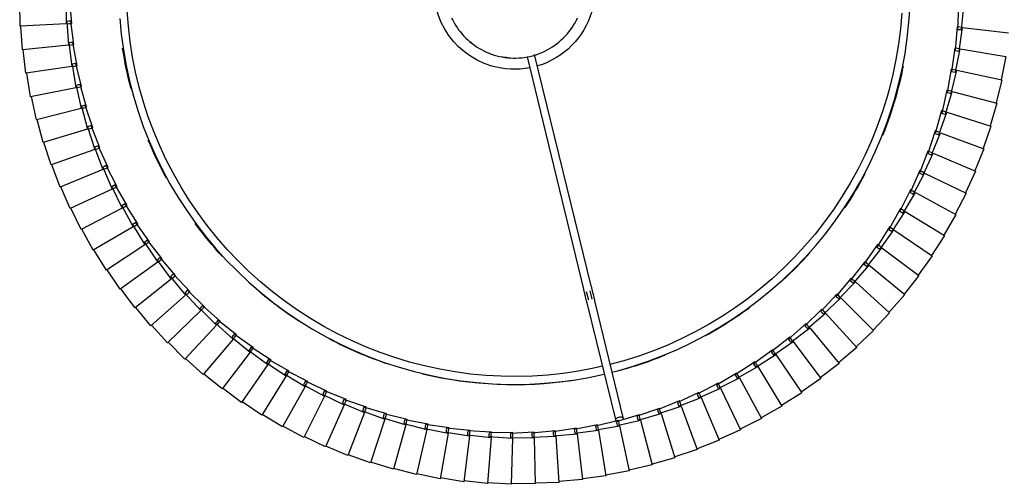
# Model space of a CAD drawing. Header units: millimetres. Extents: x 2868 to 11019, y -1415 to 7989.
# Tile 13 of 83: x 8902 to 9400, y -422 to -188. Entities that reach past the tile are written whole.
import ezdxf

# ---------------------------------------------------------------- set-up
doc = ezdxf.new("R2010")
doc.units = ezdxf.units.MM
doc.layers.add('E-LITE-EQPM', color=7, linetype='Continuous', lineweight=20)

# ---------------------------------------------------------------- blocks, each defined once
blk = doc.blocks.new('64314-7L   _Suspended_tensor - 64314-44-7L SAMBA Black_ribbon beige pendant lamp ø450-7L-575794-Planta_PDF Copy 1')
at = {"layer": 'E-LITE-EQPM', "color": 253, "lineweight": 25, "true_color": 0xaaaaaa}
for p, q in [((-622.35, 2030.48), (-634.2, 2028.57)), ((-619.4, 2007.34), (-622.35, 2030.48)), ((-610.36, 2031.43), (-622.29, 2030.09)), ((-608.52, 2008.17), (-610.36, 2031.43)), ((-598.33, 2031.8), (-610.32, 2031.03)), ((-597.62, 2008.48), (-598.33, 2031.8)), ((-586.31, 2031.59), (-598.31, 2031.4)), ((-586.71, 2008.26), (-586.31, 2031.59)), ((-574.31, 2030.81), (-586.31, 2031.19)), ((-575.83, 2007.52), (-574.31, 2030.81)), ((-562.36, 2029.44), (-574.33, 2030.41)), ((-565, 2006.26), (-562.36, 2029.44)), ((-646.12, 2026.87), (-657.74, 2023.83)), ((-640.97, 2004.11), (-646.12, 2026.87)), ((-634.28, 2028.96), (-646.02, 2026.48)), ((-630.22, 2005.98), (-634.28, 2028.96)), ((-550.49, 2027.51), (-562.39, 2029.05)), ((-554.24, 2004.48), (-550.49, 2027.51)), ((-538.72, 2025.01), (-550.54, 2027.12)), ((-543.57, 2002.19), (-538.72, 2025.01)), ((-527.09, 2021.95), (-538.8, 2024.62)), ((-669.44, 2021), (-680.71, 2016.86)), ((-662.13, 1998.84), (-669.44, 2021)), ((-657.85, 2024.21), (-669.31, 2020.62)), ((-651.61, 2001.73), (-657.85, 2024.21)), ((-533.03, 1999.39), (-527.09, 2021.95)), ((-515.62, 2018.33), (-527.19, 2021.56)), ((-680.86, 2017.23), (-691.92, 2012.55)), ((-672.49, 1995.44), (-680.86, 2017.23)), ((-522.64, 1996.08), (-515.62, 2018.33)), ((-504.34, 2014.17), (-515.73, 2017.95)), ((-692.09, 2012.91), (-702.91, 2007.71)), ((-682.68, 1991.56), (-692.09, 2012.91)), ((-512.42, 1992.28), (-504.34, 2014.17)), ((-493.27, 2009.47), (-504.47, 2013.79)), ((-502.39, 1987.99), (-493.27, 2009.47)), ((-703.09, 2008.06), (-713.65, 2002.35)), ((-692.68, 1987.18), (-703.09, 2008.06)), ((-641.97, 2003.51), (-630.22, 2005.98)), ((-631.25, 2005.42), (-619.4, 2007.34)), ((-631.12, 2004.43), (-631.25, 2005.42)), ((-619.04, 2004.57), (-631, 2003.44)), ((-630.15, 2005.6), (-629.98, 2004.61)), ((-629.98, 2004.61), (-629.73, 2003.23)), ((-620.45, 2006.83), (-608.52, 2008.17)), ((-620.37, 2005.83), (-620.45, 2006.83)), ((-620.3, 2004.84), (-620.37, 2005.83)), ((-608.3, 2005.38), (-620.3, 2004.84)), ((-619.35, 2006.95), (-619.22, 2005.95)), ((-619.22, 2005.95), (-619.04, 2004.57)), ((-609.6, 2007.71), (-597.62, 2008.48)), ((-609.57, 2006.71), (-609.6, 2007.71)), ((-609.54, 2005.71), (-609.57, 2006.71)), ((-597.53, 2005.68), (-609.54, 2005.71)), ((-608.49, 2007.78), (-608.41, 2006.78)), ((-608.41, 2006.78), (-608.3, 2005.38)), ((-598.75, 2006.07), (-598.74, 2007.07)), ((-586.76, 2005.47), (-598.75, 2006.07)), ((-598.74, 2007.07), (-598.72, 2008.07)), ((-598.72, 2008.07), (-586.71, 2008.26)), ((-597.61, 2008.09), (-597.58, 2007.08)), ((-597.58, 2007.08), (-597.53, 2005.68)), ((-587.96, 2005.92), (-587.9, 2006.91)), ((-576.01, 2004.73), (-587.96, 2005.92)), ((-587.9, 2006.91), (-587.83, 2007.91)), ((-587.83, 2007.91), (-575.83, 2007.52)), ((-586.74, 2006.86), (-586.76, 2005.47)), ((-586.72, 2007.87), (-586.74, 2006.86)), ((-577.19, 2005.24), (-577.08, 2006.23)), ((-565.31, 2003.49), (-577.19, 2005.24)), ((-577.08, 2006.23), (-576.97, 2007.22)), ((-576.97, 2007.22), (-565, 2006.26)), ((-575.92, 2006.13), (-576.01, 2004.73)), ((-575.86, 2007.13), (-575.92, 2006.13)), ((-566.47, 2004.05), (-566.31, 2005.03)), ((-566.31, 2005.03), (-566.15, 2006.02)), ((-566.15, 2006.02), (-554.24, 2004.48)), ((-565.16, 2004.87), (-565.31, 2003.49)), ((-565.04, 2005.87), (-565.16, 2004.87)), ((-482.43, 2004.24), (-493.41, 2009.1)), ((-713.86, 2002.69), (-724.13, 1996.48)), ((-702.45, 1982.34), (-713.86, 2002.69)), ((-663.07, 1998.14), (-651.61, 2001.73)), ((-652.58, 2001.07), (-640.97, 2004.11)), ((-652.36, 2000.1), (-652.58, 2001.07)), ((-652.14, 1999.13), (-652.36, 2000.1)), ((-640.35, 2001.39), (-652.14, 1999.13)), ((-651.51, 2001.36), (-651.24, 2000.38)), ((-651.24, 2000.38), (-650.86, 1999.04)), ((-641.79, 2002.52), (-641.97, 2003.51)), ((-641.62, 2001.54), (-641.79, 2002.52)), ((-629.73, 2003.23), (-641.62, 2001.54)), ((-640.88, 2003.73), (-640.66, 2002.75)), ((-640.66, 2002.75), (-640.35, 2001.39)), ((-631, 2003.44), (-631.12, 2004.43)), ((-554.69, 2001.72), (-566.47, 2004.05)), ((-560.06, 1940), (-545.54, 1999.66)), ((-555.81, 2002.34), (-555.6, 2003.32)), ((-544.15, 1999.46), (-555.81, 2002.34)), ((-555.6, 2003.32), (-555.39, 2004.29)), ((-555.39, 2004.29), (-543.57, 2002.19)), ((-554.46, 2003.1), (-554.69, 2001.72)), ((-554.3, 2004.1), (-554.46, 2003.1)), ((-545.25, 2000.13), (-544.99, 2001.09)), ((-533.74, 1996.68), (-545.25, 2000.13)), ((-544.99, 2001.09), (-544.74, 2002.06)), ((-544.74, 2002.06), (-533.03, 1999.39)), ((-543.86, 2000.82), (-544.15, 1999.46)), ((-543.65, 2001.81), (-543.86, 2000.82)), ((-492.57, 1983.23), (-482.43, 2004.24)), ((-471.86, 1998.5), (-482.6, 2003.88)), ((-724.35, 1996.81), (-734.31, 1990.11)), ((-711.97, 1977.03), (-724.35, 1996.81)), ((-683.55, 1990.77), (-672.49, 1995.44)), ((-673.4, 1994.7), (-662.13, 1998.84)), ((-673.08, 1993.75), (-673.4, 1994.7)), ((-661.25, 1996.18), (-672.77, 1992.8)), ((-672.35, 1995.08), (-671.99, 1994.14)), ((-662.8, 1997.17), (-663.07, 1998.14)), ((-662.53, 1996.21), (-662.8, 1997.17)), ((-650.86, 1999.04), (-662.53, 1996.21)), ((-662, 1998.47), (-661.69, 1997.51)), ((-661.69, 1997.51), (-661.25, 1996.18)), ((-541.65, 1998.71), (-556.18, 1939.05)), ((-534.8, 1997.41), (-534.5, 1998.36)), ((-523.48, 1993.42), (-534.8, 1997.41)), ((-534.5, 1998.36), (-534.2, 1999.31)), ((-534.2, 1999.31), (-522.64, 1996.08)), ((-533.39, 1998.03), (-533.74, 1996.68)), ((-533.13, 1999.01), (-533.39, 1998.03)), ((-524.5, 1994.19), (-524.16, 1995.12)), ((-524.16, 1995.12), (-523.81, 1996.06)), ((-523.81, 1996.06), (-512.42, 1992.28)), ((-523.06, 1994.75), (-523.48, 1993.42)), ((-522.76, 1995.71), (-523.06, 1994.75)), ((-483, 1978), (-471.86, 1998.5)), ((-461.58, 1992.26), (-472.05, 1998.15)), ((-734.54, 1990.43), (-744.17, 1983.26)), ((-721.23, 1971.27), (-734.54, 1990.43)), ((-693.5, 1986.36), (-682.68, 1991.56)), ((-683.19, 1989.84), (-683.55, 1990.77)), ((-682.83, 1988.91), (-683.19, 1989.84)), ((-671.49, 1992.84), (-682.83, 1988.91)), ((-682.53, 1991.2), (-682.12, 1990.28)), ((-682.12, 1990.28), (-681.56, 1989)), ((-672.77, 1992.8), (-673.08, 1993.75)), ((-671.99, 1994.14), (-671.49, 1992.84)), ((-513.38, 1989.66), (-524.5, 1994.19)), ((-514.37, 1990.48), (-513.98, 1991.4)), ((-503.48, 1985.42), (-514.37, 1990.48)), ((-513.98, 1991.4), (-513.59, 1992.32)), ((-513.59, 1992.32), (-502.39, 1987.99)), ((-512.9, 1990.97), (-513.38, 1989.66)), ((-512.55, 1991.91), (-512.9, 1990.97)), ((-473.69, 1972.32), (-461.58, 1992.26)), ((-451.61, 1985.54), (-461.78, 1991.92)), ((-703.23, 1981.47), (-692.68, 1987.18)), ((-691.43, 1984.68), (-702.34, 1979.68)), ((-693.1, 1985.44), (-693.5, 1986.36)), ((-692.7, 1984.53), (-693.1, 1985.44)), ((-681.56, 1989), (-692.7, 1984.53)), ((-692.5, 1986.84), (-692.05, 1985.93)), ((-692.05, 1985.93), (-691.43, 1984.68)), ((-504.42, 1986.29), (-503.99, 1987.19)), ((-493.79, 1980.71), (-504.42, 1986.29)), ((-503.99, 1987.19), (-503.55, 1988.08)), ((-503.55, 1988.08), (-492.57, 1983.23)), ((-502.93, 1986.71), (-503.48, 1985.42)), ((-502.54, 1987.63), (-502.93, 1986.71)), ((-464.67, 1966.19), (-451.61, 1985.54)), ((-441.98, 1978.34), (-451.83, 1985.2)), ((-744.42, 1983.57), (-753.7, 1975.95)), ((-730.21, 1965.07), (-744.42, 1983.57)), ((-712.72, 1976.12), (-702.45, 1982.34)), ((-701.08, 1979.9), (-711.74, 1974.38)), ((-702.79, 1980.58), (-703.23, 1981.47)), ((-702.34, 1979.68), (-702.79, 1980.58)), ((-702.26, 1982), (-701.76, 1981.12)), ((-701.76, 1981.12), (-701.08, 1979.9)), ((-494.69, 1981.62), (-494.21, 1982.5)), ((-484.34, 1975.54), (-494.69, 1981.62)), ((-494.21, 1982.5), (-493.74, 1983.38)), ((-493.18, 1981.97), (-493.79, 1980.71)), ((-493.74, 1983.38), (-483, 1978)), ((-492.74, 1982.88), (-493.18, 1981.97)), ((-492.57, 1983.23), (-492.59, 1983.19)), ((-753.96, 1976.25), (-762.86, 1968.18)), ((-738.87, 1958.44), (-753.96, 1976.25)), ((-721.94, 1970.33), (-711.97, 1977.03)), ((-710.49, 1974.66), (-720.88, 1968.63)), ((-712.23, 1975.25), (-712.72, 1976.12)), ((-711.74, 1974.38), (-712.23, 1975.25)), ((-711.77, 1976.7), (-711.23, 1975.84)), ((-711.23, 1975.84), (-710.49, 1974.66)), ((-485.19, 1976.5), (-484.67, 1977.35)), ((-475.14, 1969.93), (-485.19, 1976.5)), ((-484.67, 1977.35), (-484.16, 1978.2)), ((-483.67, 1976.77), (-484.34, 1975.54)), ((-484.16, 1978.2), (-473.69, 1972.32)), ((-483.19, 1977.66), (-483.67, 1976.77)), ((-455.94, 1959.65), (-441.98, 1978.34)), ((-432.7, 1970.69), (-442.21, 1978.01)), ((-730.86, 1964.09), (-721.23, 1971.27)), ((-721.41, 1969.48), (-721.94, 1970.33)), ((-721.01, 1970.95), (-720.44, 1970.12)), ((-720.44, 1970.12), (-719.64, 1968.97)), ((-475.95, 1970.92), (-475.39, 1971.75)), ((-466.23, 1963.88), (-475.95, 1970.92)), ((-475.39, 1971.75), (-474.84, 1972.58)), ((-474.42, 1971.12), (-475.14, 1969.93)), ((-474.84, 1972.58), (-464.67, 1966.19)), ((-473.89, 1971.98), (-474.42, 1971.12)), ((-447.55, 1952.68), (-432.7, 1970.69)), ((-423.8, 1962.6), (-432.95, 1970.37)), ((-763.14, 1968.47), (-771.63, 1959.99)), ((-747.21, 1951.41), (-763.14, 1968.47)), ((-739.48, 1957.44), (-730.21, 1965.07)), ((-729.97, 1964.76), (-729.36, 1963.96)), ((-719.64, 1968.97), (-729.73, 1962.46)), ((-720.88, 1968.63), (-721.41, 1969.48)), ((-466.99, 1964.91), (-466.39, 1965.71)), ((-457.62, 1957.41), (-466.99, 1964.91)), ((-466.39, 1965.71), (-465.8, 1966.51)), ((-465.45, 1965.04), (-466.23, 1963.88)), ((-465.8, 1966.51), (-455.94, 1959.65)), ((-464.88, 1965.87), (-465.45, 1965.04)), ((-771.93, 1960.26), (-780.01, 1951.38)), ((-755.2, 1943.99), (-771.93, 1960.26)), ((-728.51, 1962.85), (-738.27, 1955.86)), ((-730.29, 1963.27), (-730.86, 1964.09)), ((-729.73, 1962.46), (-730.29, 1963.27)), ((-729.36, 1963.96), (-728.51, 1962.85)), ((-457.69, 1959.24), (-457.06, 1960.01)), ((-457.06, 1960.01), (-447.55, 1952.68)), ((-439.49, 1945.33), (-423.8, 1962.6)), ((-415.3, 1954.09), (-424.06, 1962.3)), ((-747.77, 1950.38), (-738.87, 1958.44)), ((-737.07, 1956.31), (-746.48, 1948.86)), ((-738.87, 1956.65), (-739.48, 1957.44)), ((-738.27, 1955.86), (-738.87, 1956.65)), ((-738.62, 1958.15), (-737.97, 1957.38)), ((-737.97, 1957.38), (-737.07, 1956.31)), ((-458.33, 1958.47), (-457.69, 1959.24)), ((-449.32, 1950.53), (-458.33, 1958.47)), ((-456.78, 1958.53), (-457.62, 1957.41)), ((-456.18, 1959.33), (-456.78, 1958.53)), ((-780.31, 1951.64), (-787.96, 1942.39)), ((-762.83, 1936.19), (-780.31, 1951.64)), ((-755.71, 1942.93), (-747.21, 1951.41)), ((-747.13, 1949.62), (-747.77, 1950.38)), ((-746.95, 1951.13), (-746.26, 1950.39)), ((-746.26, 1950.39), (-745.31, 1949.37)), ((-449.98, 1951.63), (-449.31, 1952.37)), ((-441.37, 1943.26), (-449.98, 1951.63)), ((-448.43, 1951.61), (-449.32, 1950.53)), ((-449.31, 1952.37), (-448.64, 1953.11)), ((-448.64, 1953.11), (-439.49, 1945.33)), ((-447.79, 1952.38), (-448.43, 1951.61)), ((-431.8, 1937.6), (-415.3, 1954.09)), ((-407.21, 1945.18), (-415.57, 1953.8)), ((-745.31, 1949.37), (-754.35, 1941.47)), ((-746.48, 1948.86), (-747.13, 1949.62)), ((-441.98, 1944.39), (-441.27, 1945.1)), ((-441.27, 1945.1), (-440.57, 1945.8)), ((-440.57, 1945.8), (-431.8, 1937.6)), ((-439.75, 1945.04), (-440.43, 1944.3)), ((-424.49, 1929.5), (-407.21, 1945.18)), ((-399.57, 1935.9), (-407.5, 1944.91)), ((-788.28, 1942.63), (-795.47, 1933.02)), ((-770.07, 1928.03), (-788.28, 1942.63)), ((-763.29, 1935.11), (-755.2, 1943.99)), ((-753.2, 1942.04), (-761.86, 1933.72)), ((-755.03, 1942.2), (-755.71, 1942.93)), ((-754.35, 1941.47), (-755.03, 1942.2)), ((-754.93, 1943.72), (-754.2, 1943.01)), ((-754.2, 1943.01), (-753.2, 1942.04)), ((-433.78, 1935.62), (-441.98, 1944.39)), ((-440.43, 1944.3), (-441.37, 1943.26)), ((-770.48, 1926.93), (-762.83, 1936.19)), ((-762.57, 1934.41), (-763.29, 1935.11)), ((-762.54, 1935.93), (-761.78, 1935.27)), ((-761.78, 1935.27), (-760.74, 1934.34)), ((-560.4, 1934.39), (-559.37, 1938.61)), ((-557.41, 1938.19), (-558.46, 1933.92)), ((-434.33, 1936.78), (-433.59, 1937.45)), ((-426.56, 1927.62), (-434.33, 1936.78)), ((-432.79, 1936.61), (-433.78, 1935.62)), ((-433.59, 1937.45), (-432.85, 1938.12)), ((-432.85, 1938.12), (-424.49, 1929.5)), ((-432.08, 1937.32), (-432.79, 1936.61)), ((-417.58, 1921.07), (-399.57, 1935.9)), ((-392.37, 1926.26), (-399.87, 1935.64)), ((-795.8, 1933.24), (-802.52, 1923.3)), ((-776.91, 1919.54), (-795.8, 1933.24)), ((-760.74, 1934.34), (-768.98, 1925.61)), ((-761.86, 1933.72), (-762.57, 1934.41)), ((-590.35, 1815.64), (-561.74, 1933.13)), ((-557.85, 1932.18), (-586.51, 1814.5)), ((-426.28, 1929.44), (-425.51, 1930.07)), ((-425.51, 1930.07), (-417.58, 1921.07)), ((-777.27, 1918.42), (-770.07, 1928.03)), ((-767.89, 1926.29), (-775.71, 1917.17)), ((-769.73, 1926.27), (-770.48, 1926.93)), ((-769.77, 1927.79), (-768.98, 1927.16)), ((-768.98, 1925.61), (-769.73, 1926.27)), ((-768.98, 1927.16), (-767.89, 1926.29)), ((-427.05, 1928.81), (-426.28, 1929.44)), ((-419.73, 1919.29), (-427.05, 1928.81)), ((-425.52, 1928.56), (-426.56, 1927.62)), ((-424.78, 1929.24), (-425.52, 1928.56)), ((-411.07, 1912.31), (-392.37, 1926.26)), ((-385.65, 1916.29), (-392.69, 1926.02)), ((-802.86, 1923.51), (-809.1, 1913.25)), ((-783.34, 1910.73), (-802.86, 1923.51)), ((-420.17, 1920.49), (-419.37, 1921.09)), ((-413.31, 1910.64), (-420.17, 1920.49)), ((-418.65, 1920.18), (-419.73, 1919.29)), ((-419.37, 1921.09), (-418.57, 1921.69)), ((-417.88, 1920.82), (-418.65, 1920.18)), ((-418.57, 1921.69), (-411.07, 1912.31)), ((-783.64, 1909.59), (-776.91, 1919.54)), ((-774.65, 1917.9), (-782.02, 1908.42)), ((-776.49, 1917.8), (-777.27, 1918.42)), ((-776.6, 1919.31), (-775.78, 1918.72)), ((-775.71, 1917.17), (-776.49, 1917.8)), ((-775.78, 1918.72), (-774.65, 1917.9)), ((-405, 1903.25), (-385.65, 1916.29)), ((-379.42, 1906), (-385.98, 1916.06)), ((-809.45, 1913.45), (-815.19, 1902.9)), ((-789.34, 1901.62), (-809.45, 1913.45)), ((-789.58, 1900.47), (-783.34, 1910.73)), ((-783.02, 1910.52), (-782.17, 1909.96)), ((-413.69, 1911.86), (-412.86, 1912.42)), ((-407.32, 1901.69), (-413.69, 1911.86)), ((-412.19, 1911.47), (-413.31, 1910.64)), ((-412.86, 1912.42), (-412.04, 1912.98)), ((-411.39, 1912.08), (-412.19, 1911.47)), ((-412.04, 1912.98), (-405, 1903.25)), ((-781, 1909.2), (-787.91, 1899.38)), ((-782.83, 1909.01), (-783.64, 1909.59)), ((-782.02, 1908.42), (-782.83, 1909.01)), ((-782.17, 1909.96), (-781, 1909.2)), ((-399.37, 1893.91), (-379.42, 1906)), ((-373.68, 1895.43), (-379.75, 1905.79)), ((-815.55, 1903.08), (-820.77, 1892.27)), ((-794.89, 1892.23), (-815.55, 1903.08)), ((-795.08, 1891.07), (-789.34, 1901.62)), ((-786.93, 1900.2), (-793.36, 1890.06)), ((-788.75, 1899.92), (-789.58, 1900.47)), ((-789, 1901.42), (-788.13, 1900.91)), ((-788.13, 1900.91), (-786.93, 1900.2)), ((-407.64, 1902.93), (-406.78, 1903.45)), ((-401.76, 1892.46), (-407.64, 1902.93)), ((-406.16, 1902.47), (-407.32, 1901.69)), ((-406.78, 1903.45), (-405.93, 1903.96)), ((-405.32, 1903.03), (-406.16, 1902.47)), ((-405.93, 1903.96), (-399.37, 1893.91)), ((-787.91, 1899.38), (-788.75, 1899.92)), ((-394.19, 1884.31), (-373.68, 1895.43)), ((-368.46, 1884.6), (-374.03, 1895.23)), ((-821.14, 1892.43), (-825.84, 1881.38)), ((-799.98, 1882.59), (-821.14, 1892.43)), ((-800.12, 1881.42), (-794.89, 1892.23)), ((-792.42, 1890.93), (-798.35, 1880.49)), ((-794.22, 1890.57), (-795.08, 1891.07)), ((-794.55, 1892.05), (-793.65, 1891.58)), ((-793.36, 1890.06), (-794.22, 1890.57)), ((-793.65, 1891.58), (-792.42, 1890.93)), ((-402.02, 1893.71), (-401.14, 1894.19)), ((-396.65, 1882.98), (-402.02, 1893.71)), ((-400.56, 1893.18), (-401.76, 1892.46)), ((-401.14, 1894.19), (-400.26, 1894.67)), ((-399.7, 1893.71), (-400.56, 1893.18)), ((-400.26, 1894.67), (-394.19, 1884.31)), ((-395.95, 1884.67), (-395.05, 1885.11)), ((-395.05, 1885.11), (-389.48, 1874.47)), ((-826.21, 1881.53), (-830.38, 1870.27)), ((-804.61, 1872.71), (-826.21, 1881.53)), ((-804.69, 1871.54), (-799.98, 1882.59)), ((-797.45, 1881.41), (-802.88, 1870.7)), ((-799.23, 1880.96), (-800.12, 1881.42)), ((-799.63, 1882.42), (-798.72, 1882)), ((-798.35, 1880.49), (-799.23, 1880.96)), ((-798.72, 1882), (-797.45, 1881.41)), ((-396.85, 1884.24), (-395.95, 1884.67)), ((-392, 1873.26), (-396.85, 1884.24)), ((-395.42, 1883.64), (-396.65, 1882.98)), ((-394.53, 1884.12), (-395.42, 1883.64)), ((-389.48, 1874.47), (-368.46, 1884.6)), ((-363.77, 1873.52), (-368.82, 1884.42)), ((-391.22, 1874.92), (-390.3, 1875.31)), ((-390.3, 1875.31), (-385.25, 1864.42)), ((-830.76, 1870.39), (-834.38, 1858.94)), ((-808.76, 1862.62), (-830.76, 1870.39)), ((-808.78, 1861.45), (-804.61, 1872.71)), ((-802.02, 1871.65), (-806.93, 1860.69)), ((-803.78, 1871.12), (-804.69, 1871.54)), ((-804.25, 1872.56), (-803.32, 1872.18)), ((-802.88, 1870.7), (-803.78, 1871.12)), ((-803.32, 1872.18), (-802.02, 1871.65)), ((-392.14, 1874.53), (-391.22, 1874.92)), ((-387.82, 1863.33), (-392.14, 1874.53)), ((-390.74, 1873.86), (-392, 1873.26)), ((-389.83, 1874.3), (-390.74, 1873.86)), ((-385.25, 1864.42), (-363.77, 1873.52)), ((-359.61, 1862.24), (-364.13, 1873.36)), ((-386.96, 1864.95), (-386.03, 1865.3)), ((-386.03, 1865.3), (-381.51, 1854.17)), ((-812.38, 1851.17), (-808.76, 1862.62)), ((-806.12, 1861.69), (-810.5, 1850.51)), ((-807.85, 1861.07), (-808.78, 1861.45)), ((-808.39, 1862.49), (-807.44, 1862.15)), ((-806.93, 1860.69), (-807.85, 1861.07)), ((-807.44, 1862.15), (-806.12, 1861.69)), ((-387.9, 1864.61), (-386.96, 1864.95)), ((-384.13, 1853.21), (-387.9, 1864.61)), ((-386.54, 1863.87), (-387.82, 1863.33)), ((-385.61, 1864.27), (-386.54, 1863.87)), ((-381.51, 1854.17), (-359.61, 1862.24)), ((-356, 1850.76), (-359.98, 1862.09)), ((-834.76, 1859.05), (-837.83, 1847.44)), ((-812.41, 1852.34), (-834.76, 1859.05)), ((-815.48, 1840.74), (-812.41, 1852.34)), ((-809.74, 1851.54), (-813.57, 1840.16)), ((-811.44, 1850.84), (-812.38, 1851.17)), ((-812.04, 1852.23), (-811.08, 1851.94)), ((-810.5, 1850.51), (-811.44, 1850.84)), ((-811.08, 1851.94), (-809.74, 1851.54)), ((-384.14, 1854.49), (-383.19, 1854.79)), ((-380.92, 1842.92), (-384.14, 1854.49)), ((-382.82, 1853.69), (-384.13, 1853.21)), ((-383.19, 1854.79), (-382.24, 1855.09)), ((-381.87, 1854.04), (-382.82, 1853.69)), ((-382.24, 1855.09), (-378.26, 1843.76)), ((-378.26, 1843.76), (-356, 1850.76)), ((-352.94, 1839.13), (-356.38, 1850.64)), ((-838.22, 1847.53), (-840.73, 1835.79)), ((-815.58, 1841.9), (-838.22, 1847.53)), ((-818.08, 1830.16), (-815.58, 1841.9)), ((-812.86, 1841.23), (-816.14, 1829.68)), ((-814.53, 1840.45), (-815.48, 1840.74)), ((-815.2, 1841.81), (-814.22, 1841.57)), ((-813.57, 1840.16), (-814.53, 1840.45)), ((-814.22, 1841.57), (-812.86, 1841.23)), ((-379.59, 1843.34), (-380.92, 1842.92)), ((-380.88, 1844.2), (-379.91, 1844.46)), ((-378.21, 1832.5), (-380.88, 1844.2)), ((-379.91, 1844.46), (-378.95, 1844.71)), ((-378.63, 1843.64), (-379.59, 1843.34)), ((-378.95, 1844.71), (-375.51, 1833.2)), ((-841.12, 1835.86), (-843.06, 1824.01)), ((-818.23, 1831.33), (-841.12, 1835.86)), ((-375.51, 1833.2), (-352.94, 1839.13)), ((-350.45, 1827.37), (-353.33, 1839.02)), ((-820.17, 1819.48), (-818.23, 1831.33)), ((-815.49, 1830.78), (-818.21, 1819.09)), ((-817.85, 1831.25), (-816.86, 1831.05)), ((-816.86, 1831.05), (-815.49, 1830.78)), ((-376.86, 1832.85), (-378.21, 1832.5)), ((-378.11, 1833.77), (-377.13, 1833.98)), ((-376.01, 1821.95), (-378.11, 1833.77)), ((-377.13, 1833.98), (-376.15, 1834.19)), ((-375.89, 1833.11), (-376.86, 1832.85)), ((-376.15, 1834.19), (-373.28, 1822.53)), ((-817.11, 1829.92), (-818.08, 1830.16)), ((-816.14, 1829.68), (-817.11, 1829.92)), ((-373.28, 1822.53), (-350.45, 1827.37)), ((-348.52, 1815.49), (-350.84, 1827.28)), ((-843.45, 1824.06), (-844.82, 1812.13)), ((-820.37, 1820.63), (-843.45, 1824.06)), ((-821.74, 1808.7), (-820.37, 1820.63)), ((-819.99, 1820.57), (-818.99, 1820.43)), ((-374.64, 1822.24), (-376.01, 1821.95)), ((-375.84, 1823.22), (-374.86, 1823.38)), ((-374.31, 1811.31), (-375.84, 1823.22)), ((-374.86, 1823.38), (-373.87, 1823.54)), ((-373.66, 1822.45), (-374.64, 1822.24)), ((-373.87, 1823.54), (-371.56, 1811.76)), ((-819.19, 1819.28), (-820.17, 1819.48)), ((-817.61, 1820.22), (-819.77, 1808.41)), ((-818.21, 1819.09), (-819.19, 1819.28)), ((-818.99, 1820.43), (-817.61, 1820.22)), ((-371.56, 1811.76), (-348.52, 1815.49)), ((-845.22, 1812.16), (-846.02, 1800.18)), ((-822, 1809.85), (-845.22, 1812.16)), ((-372.94, 1811.53), (-374.31, 1811.31)), ((-374.09, 1812.57), (-373.09, 1812.68)), ((-373.13, 1800.6), (-374.09, 1812.57)), ((-373.09, 1812.68), (-372.1, 1812.8)), ((-371.94, 1811.7), (-372.94, 1811.53)), ((-372.1, 1812.8), (-370.36, 1800.92)), ((-822.8, 1797.87), (-822, 1809.85)), ((-820.76, 1808.56), (-821.74, 1808.7)), ((-821.62, 1809.81), (-820.61, 1809.71)), ((-819.22, 1809.57), (-820.81, 1797.67)), ((-819.77, 1808.41), (-820.76, 1808.56)), ((-820.61, 1809.71), (-819.22, 1809.57)), ((-371.74, 1800.76), (-373.13, 1800.6)), ((-372.84, 1801.85), (-371.85, 1801.92)), ((-372.46, 1789.85), (-372.84, 1801.85)), ((-371.85, 1801.92), (-370.85, 1801.98)), ((-370.74, 1800.87), (-371.74, 1800.76)), ((-370.85, 1801.98), (-369.68, 1790.03)), ((-370.36, 1800.92), (-347.17, 1803.54)), ((-846.41, 1800.2), (-846.63, 1788.19)), ((-823.11, 1799), (-846.41, 1800.2)), ((-823.33, 1786.99), (-823.11, 1799)), ((-821.8, 1797.77), (-822.8, 1797.87)), ((-822.72, 1798.98), (-821.72, 1798.92)), ((-820.81, 1797.67), (-821.8, 1797.77)), ((-821.72, 1798.92), (-820.32, 1798.85)), ((-820.32, 1798.85), (-821.34, 1786.89))]:
    blk.add_line(p, q, dxfattribs=at)
at = {"layer": 'E-LITE-EQPM', "color": 253, "lineweight": 25, "true_color": 0xaaaaaa, "flags": 128}
for points in [[(-796.11, 1796.36), (-795.35, 1804.33), (-794.27, 1812.25), (-792.87, 1820.13), (-791.16, 1827.94), (-789.14, 1835.68), (-786.82, 1843.34), (-784.18, 1850.89), (-781.25, 1858.33), (-778.03, 1865.65), (-774.51, 1872.84), (-770.71, 1879.88), (-766.63, 1886.76), (-762.27, 1893.47), (-757.66, 1900), (-752.78, 1906.34), (-747.66, 1912.49), (-742.29, 1918.42), (-736.69, 1924.13), (-730.87, 1929.62), (-724.83, 1934.86), (-718.59, 1939.87), (-712.15, 1944.61), (-705.53, 1949.1), (-698.74, 1953.32), (-691.78, 1957.26), (-684.66, 1960.93), (-677.41, 1964.3), (-670.03, 1967.38), (-662.53, 1970.17), (-654.93, 1972.65), (-647.23, 1974.83), (-639.45, 1976.69), (-631.6, 1978.25), (-623.7, 1979.49), (-615.76, 1980.41), (-607.78, 1981.01), (-599.79, 1981.3), (-591.79, 1981.26), (-583.79, 1980.9), (-575.82, 1980.23), (-567.89, 1979.24), (-560, 1977.93), (-552.16, 1976.3), (-551.21, 1976.07)], [(-552.16, 1972.16), (-556.58, 1973.17), (-564.28, 1974.62), (-572.04, 1975.76), (-579.83, 1976.59), (-587.65, 1977.11), (-595.49, 1977.32), (-603.33, 1977.21), (-611.16, 1976.78), (-618.96, 1976.05), (-626.73, 1975), (-634.45, 1973.65), (-642.11, 1971.98), (-649.7, 1970.01), (-657.2, 1967.74), (-664.61, 1965.17), (-671.91, 1962.31), (-679.08, 1959.15), (-686.13, 1955.72), (-693.03, 1952), (-699.78, 1948.01), (-706.36, 1943.75), (-712.77, 1939.24), (-718.99, 1934.47), (-725.02, 1929.46), (-730.84, 1924.2), (-736.45, 1918.73), (-741.83, 1913.03), (-746.98, 1907.12), (-751.89, 1901.01), (-756.55, 1894.7), (-760.96, 1888.22), (-765.1, 1881.56), (-768.97, 1874.75), (-772.57, 1867.78), (-775.89, 1860.68), (-778.92, 1853.45), (-781.66, 1846.11), (-784.1, 1838.66), (-786.24, 1831.12), (-788.08, 1823.5), (-789.62, 1815.81), (-790.84, 1808.06), (-791.75, 1800.28), (-792.36, 1792.46)], [(-547.54, 1975.15), (-544.4, 1974.37), (-536.72, 1972.12), (-529.14, 1969.57), (-521.67, 1966.72), (-514.31, 1963.57), (-507.09, 1960.13), (-500.01, 1956.41), (-493.09, 1952.4), (-486.33, 1948.12), (-479.75, 1943.58), (-473.35, 1938.77), (-467.16, 1933.71), (-461.17, 1928.41), (-455.39, 1922.87), (-449.85, 1917.11), (-444.53, 1911.13), (-439.46, 1904.94), (-434.65, 1898.56), (-430.09, 1891.98), (-425.8, 1885.23), (-421.78, 1878.32), (-418.04, 1871.25), (-414.59, 1864.03), (-411.42, 1856.68), (-408.56, 1849.21), (-405.99, 1841.64), (-404.74, 1837.51)], [(-408.58, 1836.38), (-410.93, 1843.86), (-413.58, 1851.24), (-416.52, 1858.5), (-419.75, 1865.65), (-423.26, 1872.65), (-427.05, 1879.52), (-431.12, 1886.22), (-435.44, 1892.76), (-440.03, 1899.12), (-444.86, 1905.29), (-449.94, 1911.26), (-455.26, 1917.02), (-460.8, 1922.57), (-466.55, 1927.89), (-472.52, 1932.98), (-478.68, 1937.82), (-485.03, 1942.41), (-491.57, 1946.75), (-498.26, 1950.82), (-505.12, 1954.62), (-512.12, 1958.14), (-519.26, 1961.38), (-526.52, 1964.33), (-533.9, 1966.99), (-541.37, 1969.36), (-548.49, 1971.29)], [(-560.06, 1940), (-560.13, 1939.72), (-560.2, 1939.43), (-560.27, 1939.13), (-560.35, 1938.82), (-560.43, 1938.5), (-560.51, 1938.17), (-560.59, 1937.83), (-560.67, 1937.49), (-560.76, 1937.14), (-560.85, 1936.78), (-560.93, 1936.42), (-561.02, 1936.05), (-561.12, 1935.68), (-561.21, 1935.3), (-561.3, 1934.92), (-561.39, 1934.54), (-561.49, 1934.15), (-561.58, 1933.76), (-561.68, 1933.38), (-561.74, 1933.13)], [(-557.85, 1932.18), (-557.75, 1932.57), (-557.66, 1932.96), (-557.57, 1933.35), (-557.47, 1933.73), (-557.38, 1934.11), (-557.29, 1934.49), (-557.2, 1934.87), (-557.1, 1935.24), (-557.02, 1935.61), (-556.93, 1935.97), (-556.84, 1936.32), (-556.76, 1936.67), (-556.67, 1937.01), (-556.59, 1937.34), (-556.51, 1937.67), (-556.44, 1937.99), (-556.36, 1938.29), (-556.29, 1938.59), (-556.22, 1938.88), (-556.18, 1939.05)], [(-401.07, 1793.69), (-401.73, 1801.51), (-402.69, 1809.29), (-403.96, 1817.02), (-405.54, 1824.7), (-407.43, 1832.31), (-408.58, 1836.38)], [(-404.74, 1837.51), (-402.64, 1829.78), (-400.86, 1821.99), (-399.39, 1814.12), (-398.24, 1806.21), (-397.4, 1798.25), (-396.88, 1790.27)], [(-628.43, 1795.98), (-627.82, 1797.24), (-627.16, 1798.47), (-626.45, 1799.68), (-625.69, 1800.86), (-624.89, 1802.01), (-624.04, 1803.12), (-623.15, 1804.2), (-622.22, 1805.24), (-621.24, 1806.25), (-620.23, 1807.21), (-619.17, 1808.13), (-618.08, 1809.01), (-616.96, 1809.85), (-615.81, 1810.64), (-614.62, 1811.38), (-613.41, 1812.08), (-612.16, 1812.73), (-610.9, 1813.32), (-609.61, 1813.87), (-608.3, 1814.36), (-606.97, 1814.8), (-605.62, 1815.19), (-604.26, 1815.52), (-602.89, 1815.8), (-601.51, 1816.02), (-600.12, 1816.19), (-598.72, 1816.3), (-597.33, 1816.36), (-595.93, 1816.36), (-594.53, 1816.3), (-593.13, 1816.19), (-591.74, 1816.02), (-590.36, 1815.8), (-588.99, 1815.52), (-587.63, 1815.19), (-586.28, 1814.8), (-584.95, 1814.36), (-583.64, 1813.87), (-582.35, 1813.32), (-581.09, 1812.72), (-579.85, 1812.08), (-578.63, 1811.38), (-577.44, 1810.64), (-576.29, 1809.85), (-575.17, 1809.01), (-574.08, 1808.13), (-573.03, 1807.21), (-572.01, 1806.24), (-571.04, 1805.24), (-570.1, 1804.2), (-569.21, 1803.12), (-568.36, 1802), (-567.56, 1800.86), (-566.8, 1799.68), (-566.09, 1798.47), (-565.43, 1797.24), (-564.82, 1795.98)]]:
    blk.add_lwpolyline(points, dxfattribs=at)
at = {"layer": 'E-LITE-EQPM', "color": 253, "lineweight": 25, "true_color": 0xaaaaaa}
for centre, radius, start, end in [((-596.68, 1781.33), 200.2, 81.6234, 103.4059), ((-596.68, 1781.33), 200.2, 67.7566, 74.975), ((-596.68, 1781.33), 200.2, 108.5458, 117.8774), ((-596.68, 1781.33), 200.2, 53.6518, 61.2155), ((-596.68, 1781.33), 200.2, 122.9506, 129.9265), ((-596.68, 1781.33), 200.2, 41.8372, 47.443), ((-596.68, 1781.33), 200.2, 137.4446, 143.6435), ((-596.68, 1781.33), 200.2, 27.8566, 33.531), ((-596.68, 1781.33), 200.2, 151.4499, 157.5115), ((-596.68, 1781.33), 200.2, 18.9181, 21.7525), ((-596.68, 1781.33), 200.2, 16.3143, 18.8997), ((-596.68, 1781.33), 200.2, 11.2462, 16.3143), ((-596.68, 1781.33), 200.2, 165.3499, 171.3864), ((-596.68, 1781.33), 40.71, 79.0867, 106.3143), ((-596.68, 1781.33), 40.71, 106.3143, 193.4667), ((-596.63, 1781.36), 35, 95.6038, 101.1803), ((-596.68, 1781.33), 40.71, 319.1495, 73.4154), ((-596.63, 1781.36), 35, 125.4748, 130.1382)]:
    blk.add_arc(centre, radius, start, end, dxfattribs=at)
for start_param, end_param in [(0, 3.141593), (6.185074, 6.283185), (3.141593, 3.403392)]:
    blk.add_ellipse((-543.59, 1999.18), major_axis=(-1.94, 0.47), ratio=0.707107, start_param=start_param, end_param=end_param, dxfattribs=at)

msp = doc.modelspace()

# ---------------------------------------------------------------- block references
at = {"layer": 'E-LITE-EQPM', "color": 253, "lineweight": 25, "true_color": 0xaaaaaa, "extrusion": (0, 0, -1), "rotation": 179.9999950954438}
msp.add_blockref('64314-7L   _Suspended_tensor - 64314-44-7L SAMBA Black_ribbon beige pendant lamp ø450-7L-575794-Planta_PDF Copy 1', (-9748.88, 1609.41), dxfattribs=at)

doc.saveas('drawing.dxf')
